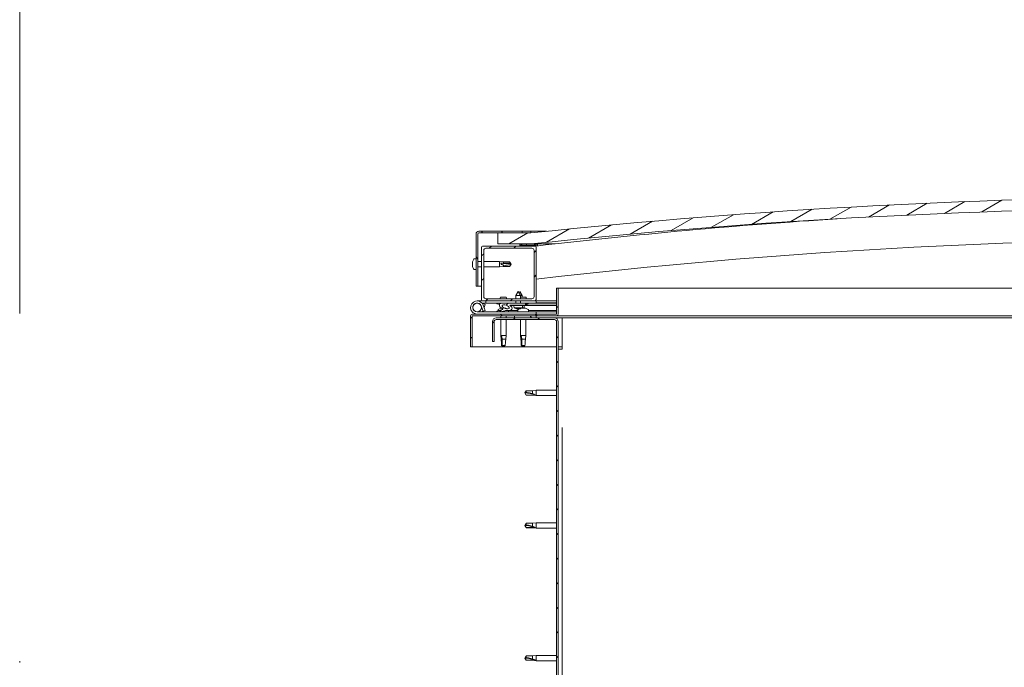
# Model space of a CAD drawing. Header units: millimetres. Extents: x 23192 to 177760, y -399809 to -79279.
# Tile 45 of 256: x 61663 to 61752, y -207931 to -207872. Entities that reach past the tile are written whole.
import ezdxf

# ---------------------------------------------------------------- set-up
doc = ezdxf.new("R2010")
doc.units = ezdxf.units.MM
doc.linetypes.add('DASHDOT', pattern=[25.4, 12.7, -6.35, 0, -6.35])
doc.layers.get('0').update_dxf_attribs({"lineweight": 0})
for name, color, linetype, lineweight in [('0-osie-liniA', 14, 'DASHDOT', 5), ('Hatch (ISO)', 7, 'Continuous', 18), ('Visible (ISO)', 7, 'Continuous', 50)]:
    doc.layers.add(name, color=color, linetype=linetype, lineweight=lineweight)
pattern_1 = [(120, (-10843.571, -2108.028), (-13.748153, -7.9375), [])]
pattern_2 = [(45, (-10843.571, -2108.028), (-11.22532, 11.22532), [])]

# ---------------------------------------------------------------- blocks, each defined once
blk = doc.blocks.new('BLOK OSIE D-E PD')
at = {"layer": '0-osie-liniA', "ltscale": 5}
blk.add_lwpolyline([(61662.56735, -214526.31528), (61662.56735, -216318.84626)], dxfattribs=at)
blk = doc.blocks.new('A$C3bf03bbc')
at = {"layer": 'Hatch (ISO)', "lineweight": 9}
h = blk.add_hatch(dxfattribs=at)
h.set_pattern_fill('ANSI31', color=256, scale=127, angle=-15, style=0)
h.set_pattern_definition([(30, (-10843.571, -2108.028), (-7.9375, 13.748153), [])])
edge = h.paths.add_edge_path()
edge.add_line((21.5, 567.5), (51.5, 567.5))
edge.add_line((51.5, 567.5), (51.5, 577.5))
edge.add_line((51.5, 577.5), (21.5, 577.5))
edge.add_ellipse((-603.5, -5324.56), major_axis=(625, 5902.06), ratio=1, start_angle=0, end_angle=12.089642)
edge.add_line((-1228.5, 577.5), (-1258.5, 577.5))
edge.add_line((-1258.5, 577.5), (-1258.5, 567.5))
edge.add_line((-1258.5, 567.5), (-1228.5, 567.5))
edge.add_ellipse((-603.5, -5334.56), major_axis=(-625, 5902.06), ratio=1, start_angle=347.910358, end_angle=360, ccw=False)
h = blk.add_hatch(dxfattribs=at)
h.set_pattern_fill('ANSI31', color=256, scale=127, angle=75, style=0)
h.set_pattern_definition(pattern_1)
edge = h.paths.add_edge_path()
edge.add_line((-1228.5, 579), (-1276, 579))
edge.add_ellipse((-1276, 576.5), major_axis=(0, 2.5), ratio=1, start_angle=0, end_angle=90)
edge.add_line((-1278.5, 576.5), (-1278.5, 529))
edge.add_line((-1278.5, 529), (-1277, 529))
edge.add_line((-1277, 529), (-1277, 576.5))
edge.add_ellipse((-1276, 576.5), major_axis=(-1, 0), ratio=1, start_angle=270, end_angle=360, ccw=False)
edge.add_line((-1276, 577.5), (-1258.5, 577.5))
edge.add_line((-1258.5, 577.5), (-1228.5, 577.5))
edge.add_line((-1228.5, 577.5), (-1228.5, 579))
h = blk.add_hatch(dxfattribs=at)
h.set_pattern_fill('ANSI31', color=256, scale=127, angle=15, style=0)
h.set_pattern_definition([(60, (-10843.571, -2108.028), (-13.748153, 7.9375), [])])
edge = h.paths.add_edge_path()
edge.add_line((16.6, 565.5), (17.5, 565.5))
edge.add_line((17.5, 565.5), (31.4, 565.5))
edge.add_ellipse((31.4, 565.6), major_axis=(0, -0.1), ratio=1, start_angle=0, end_angle=90)
edge.add_line((31.5, 565.6), (31.5, 567.21))
edge.add_ellipse((31.4, 567.21), major_axis=(0.1, 0), ratio=1, start_angle=0, end_angle=86.98358)
edge.add_ellipse((24, 426.78), major_axis=(7.41, 140.53), ratio=1, start_angle=0, end_angle=6.03285)
edge.add_ellipse((16.6, 567.21), major_axis=(-0.0053, 0.0999), ratio=1, start_angle=0, end_angle=86.98358)
edge.add_line((16.5, 567.21), (16.5, 565.6))
edge.add_ellipse((16.6, 565.6), major_axis=(-0.1, 0), ratio=1, start_angle=0, end_angle=90)
edge = h.paths.add_edge_path(flags=0)
edge.add_line((17.5, 566.19), (17.5, 566.29))
edge.add_ellipse((24, 355.09), major_axis=(-6.5, 211.2), ratio=1, start_angle=356.47438, end_angle=360, ccw=False)
edge.add_line((30.5, 566.29), (30.5, 566.19))
edge.add_line((30.5, 566.19), (17.5, 566.19))
edge = h.paths.add_edge_path()
edge.add_ellipse((-1231, 426.77), major_axis=(7.41, 140.53), ratio=1, start_angle=0, end_angle=6.03285)
edge.add_ellipse((-1238.4, 567.21), major_axis=(-0.0053, 0.0999), ratio=1, start_angle=0, end_angle=86.98358)
edge.add_line((-1238.5, 567.21), (-1238.5, 565.6))
edge.add_ellipse((-1238.4, 565.6), major_axis=(-0.1, 0), ratio=1, start_angle=0, end_angle=90)
edge.add_line((-1238.4, 565.5), (-1224.5, 565.5))
edge.add_line((-1224.5, 565.5), (-1223.6, 565.5))
edge.add_ellipse((-1223.6, 565.6), major_axis=(0, -0.1), ratio=1, start_angle=0, end_angle=90)
edge.add_line((-1223.5, 565.6), (-1223.5, 567.21))
edge.add_ellipse((-1223.6, 567.21), major_axis=(0.1, 0), ratio=1, start_angle=0, end_angle=86.98358)
edge = h.paths.add_edge_path(flags=0)
edge.add_ellipse((-1231, 355.09), major_axis=(-6.5, 211.2), ratio=1, start_angle=356.47438, end_angle=360)
edge.add_line((-1237.5, 566.29), (-1237.5, 566.19))
edge.add_line((-1237.5, 566.19), (-1224.5, 566.19))
edge.add_line((-1224.5, 566.19), (-1224.5, 566.29))
h = blk.add_hatch(dxfattribs=at)
h.set_pattern_fill('ANSI31', color=256, scale=127, style=0)
h.set_pattern_definition(pattern_2)
edge = h.paths.add_edge_path()
edge.add_line((-1224.5, 565.5), (-1238.4, 565.5))
edge.add_line((-1238.4, 565.5), (-1272.5, 565.5))
edge.add_ellipse((-1272.5, 564.5), major_axis=(0, 1), ratio=1, start_angle=0, end_angle=90)
edge.add_line((-1273.5, 564.5), (-1273.5, 516.5))
edge.add_ellipse((-1272.5, 516.5), major_axis=(-1, 0), ratio=1, start_angle=0, end_angle=90)
edge.add_line((-1272.5, 515.5), (-1224.5, 515.5))
edge.add_ellipse((-1224.5, 516.5), major_axis=(0, -1), ratio=1, start_angle=0, end_angle=90)
edge.add_line((-1223.5, 516.5), (-1223.5, 564.5))
edge.add_ellipse((-1224.5, 564.5), major_axis=(1, 0), ratio=1, start_angle=0, end_angle=90)
edge = h.paths.add_edge_path(flags=0)
edge.add_line((-1227.5, 517.5), (-1269.5, 517.5))
edge.add_ellipse((-1269.5, 519.5), major_axis=(0, -2), ratio=1, start_angle=270, end_angle=360, ccw=False)
edge.add_line((-1271.5, 519.5), (-1271.5, 561.5))
edge.add_ellipse((-1269.5, 561.5), major_axis=(-2, 0), ratio=1, start_angle=270, end_angle=360, ccw=False)
edge.add_line((-1269.5, 563.5), (-1227.5, 563.5))
edge.add_ellipse((-1227.5, 561.5), major_axis=(0, 2), ratio=1, start_angle=270, end_angle=360, ccw=False)
edge.add_line((-1225.5, 561.5), (-1225.5, 519.5))
edge.add_ellipse((-1227.5, 519.5), major_axis=(2, 0), ratio=1, start_angle=270, end_angle=360, ccw=False)
h = blk.add_hatch(dxfattribs=at)
h.set_pattern_fill('ANSI31', color=256, scale=127, angle=105, style=0)
h.set_pattern_definition([(150, (-10843.571, -2108.028), (-7.9375, -13.748153), [])])
edge = h.paths.add_edge_path()
edge.add_line((-1205, 527), (-1205, 503.6))
edge.add_ellipse((-1205.1, 503.6), major_axis=(0.1, 0), ratio=1, start_angle=270, end_angle=360, ccw=False)
edge.add_line((-1205.1, 503.5), (-1281.9, 503.5))
edge.add_ellipse((-1281.9, 501.9), major_axis=(0, 1.6), ratio=1, start_angle=0, end_angle=90)
edge.add_line((-1283.5, 501.9), (-1283.5, 473.5))
edge.add_line((-1283.5, 473.5), (-1282, 473.5))
edge.add_line((-1282, 473.5), (-1282, 501.9))
edge.add_ellipse((-1281.9, 501.9), major_axis=(-0.1, 0), ratio=1, start_angle=270, end_angle=360, ccw=False)
edge.add_line((-1281.9, 502), (-1243.5, 502))
edge.add_line((-1243.5, 502), (-1223.5, 502))
edge.add_line((-1223.5, 502), (-1205.1, 502))
edge.add_ellipse((-1205.1, 503.6), major_axis=(0, -1.6), ratio=1, start_angle=0, end_angle=90)
edge.add_line((-1203.5, 503.6), (-1203.5, 527))
edge.add_line((-1203.5, 527), (-1205, 527))
h = blk.add_hatch(dxfattribs=at)
h.set_pattern_fill('ANSI31', color=256, scale=127, style=0)
h.set_pattern_definition(pattern_2)
edge = h.paths.add_edge_path()
edge.add_ellipse((-1251.43, 510.1), major_axis=(5.68, -1.95), ratio=0.5, start_angle=112.67817, end_angle=166.16787)
edge.add_line((-1256.71, 512.67), (-1258.76, 513.46))
edge.add_spline(control_points=[(-1258.76, 513.46), (-1259.01, 513.44), (-1259.21, 513.41), (-1259.37, 513.34), (-1259.41, 513.32), (-1259.45, 513.28), (-1259.47, 513.27), (-1259.49, 513.23), (-1259.5, 513.22), (-1259.5, 513.18), (-1259.5, 513.16), (-1259.49, 513.1), (-1259.47, 513.07), (-1259.4, 512.96), (-1259.3, 512.88), (-1259.18, 512.79)], knot_values=[-0.16945, -0.16945, -0.16945, -0.16945, -0.104739, -0.104739, -0.087274, -0.087274, -0.077296, -0.077296, -0.068966, -0.068966, -0.059481, -0.059481, -0.044542, -0.044542, 0, 0, 0, 0], degree=3, periodic=0)
edge.add_line((-1259.18, 512.79), (-1257.09, 512.07))
edge.add_ellipse((-1251.43, 510.1), major_axis=(5.68, -1.95), ratio=0.5, start_angle=179.52448, end_angle=249.2058)
edge.add_spline(control_points=[(-1254.35, 508.14), (-1254.3, 508.12), (-1254.24, 508.1), (-1254.16, 508.06), (-1254.13, 508.04), (-1254.09, 508.01), (-1254.08, 508), (-1254.07, 507.98), (-1254.06, 507.97), (-1254.06, 507.94), (-1254.06, 507.93), (-1254.07, 507.91), (-1254.08, 507.89), (-1254.1, 507.86), (-1254.13, 507.83), (-1254.3, 507.7), (-1254.62, 507.58), (-1255.81, 507.2), (-1256.88, 506.93), (-1258.3, 506.5), (-1258.77, 506.35), (-1259.16, 506.15), (-1259.25, 506.1), (-1259.33, 506.02), (-1259.36, 506), (-1259.39, 505.96), (-1259.4, 505.94), (-1259.4, 505.91), (-1259.4, 505.9), (-1259.4, 505.87), (-1259.4, 505.86), (-1259.38, 505.82), (-1259.36, 505.81), (-1259.31, 505.77), (-1259.27, 505.75), (-1259.07, 505.66), (-1258.84, 505.62), (-1257.62, 505.46), (-1255.53, 505.5), (-1252.58, 506.28), (-1252, 506.58), (-1251.37, 506.81), (-1251.21, 506.85), (-1250.84, 506.88), (-1250.64, 506.85), (-1250.4, 506.77)], knot_values=[-1.19641, -1.19641, -1.19641, -1.19641, -1.168436, -1.168436, -1.153501, -1.153501, -1.146106, -1.146106, -1.140741, -1.140741, -1.135227, -1.135227, -1.127464, -1.127464, -1.113688, -1.113688, -1.024153, -1.024153, -0.857929, -0.857929, -0.763889, -0.763889, -0.736092, -0.736092, -0.725393, -0.725393, -0.719662, -0.719662, -0.715221, -0.715221, -0.710426, -0.710426, -0.70331, -0.70331, -0.689557, -0.689557, -0.632773, -0.632773, -0.315912, -0.315912, -0.146512, -0.146512, -0.07812, -0.07812, 0, 0, 0, 0], degree=3, periodic=0)
edge.add_ellipse((-1251.43, 510.1), major_axis=(5.68, -1.95), ratio=0.5, start_angle=290.04812, end_angle=420.82422)
edge.add_line((-1247.81, 511.63), (-1246.5, 511.63))
edge.add_line((-1246.5, 511.63), (-1233.5, 511.65))
edge.add_line((-1233.5, 511.65), (-1233.5, 513.5))
edge.add_line((-1233.5, 513.5), (-1252.72, 513.47))
edge = h.paths.add_edge_path(flags=0)
edge.add_ellipse((-1251.43, 510.1), major_axis=(-3.31, 1.14), ratio=0.428571, start_angle=0, end_angle=360)
h = blk.add_hatch(dxfattribs=at)
h.set_pattern_fill('ANSI31', color=256, scale=127, angle=90, style=0)
h.set_pattern_definition([(135, (-10843.571, -2108.028), (-11.22532, -11.22532), [])])
edge = h.paths.add_edge_path()
edge.add_line((-1263.5, 496.5), (-1263.5, 478.5))
edge.add_line((-1263.5, 478.5), (-1262, 478.5))
edge.add_line((-1262, 478.5), (-1262, 496.5))
edge.add_ellipse((-1260, 496.5), major_axis=(-2, 0), ratio=1, start_angle=270, end_angle=360, ccw=False)
edge.add_line((-1260, 498.5), (-1207, 498.5))
edge.add_ellipse((-1207, 496.5), major_axis=(0, 2), ratio=1, start_angle=270, end_angle=360, ccw=False)
edge.add_line((-1205, 496.5), (-1205, 3.5))
edge.add_ellipse((-1207, 3.5), major_axis=(2, 0), ratio=1, start_angle=270, end_angle=360, ccw=False)
edge.add_line((-1207, 1.5), (-1263.5, 1.5))
edge.add_line((-1263.5, 1.5), (-1263.5, 0))
edge.add_line((-1263.5, 0), (-1207, 0))
edge.add_ellipse((-1207, 3.5), major_axis=(0, -3.5), ratio=1, start_angle=0, end_angle=90)
edge.add_line((-1203.5, 3.5), (-1203.5, 496.5))
edge.add_ellipse((-1207, 496.5), major_axis=(3.5, 0), ratio=1, start_angle=0, end_angle=90)
edge.add_line((-1207, 500), (-1223.5, 500))
edge.add_line((-1223.5, 500), (-1243.5, 500))
edge.add_line((-1243.5, 500), (-1260, 500))
edge.add_ellipse((-1260, 496.5), major_axis=(0, 3.5), ratio=1, start_angle=0, end_angle=90)
h = blk.add_hatch(dxfattribs=at)
h.set_pattern_fill('ANSI31', color=256, scale=127, angle=75, style=0)
h.set_pattern_definition(pattern_1)
h.paths.add_polyline_path([(-1223.5, 500), (-1223.5, 502), (-1243.5, 502), (-1243.5, 500)])
h.paths.add_polyline_path([(41.5, 500), (41.5, 502), (21.5, 502), (21.5, 500)])
at = {"layer": 'Visible (ISO)', "lineweight": 9}
for p, q in [((-1278.5, 576.5), (-1278.5, 529)), ((-1277, 529), (-1277, 576.5)), ((-1228.5, 579), (-1276, 579)), ((-1276, 577.5), (-1228.5, 577.5)), ((-1228.5, 577.5), (-1258.5, 577.5)), ((-1258.5, 577.5), (-1258.5, 567.5)), ((-1228.5, 579), (-1214.17, 579)), ((-1228.5, 577.5), (-1228.5, 579)), ((-1258.5, 567.5), (-1228.5, 567.5)), ((-1238.5, 567.21), (-1238.5, 565.6)), ((-1237.5, 566.19), (-1237.5, 566.29)), ((-1224.5, 566.19), (-1237.5, 566.19)), ((-1222.5, 567.5), (-1228.5, 567.5)), ((-1224.5, 566.29), (-1224.5, 566.19)), ((-1223.5, 565.6), (-1223.5, 567.21)), ((-1222.5, 567.31), (-1222.5, 567.5)), ((-1206.49, 567.5), (-1222.5, 567.5)), ((-1222.5, 567.21), (-1222.5, 567.31)), ((-1222.5, 567.21), (-1222.5, 565.66)), ((-1273.5, 564.5), (-1273.5, 516.5)), ((-1224.5, 565.5), (-1272.5, 565.5)), ((-1271.5, 519.5), (-1271.5, 561.5)), ((-1269.5, 563.5), (-1227.5, 563.5)), ((-1238.4, 565.5), (-1223.6, 565.5)), ((-1225.5, 561.5), (-1225.5, 519.5)), ((-1223.86, 565.5), (-1223.83, 565.24)), ((-1223.5, 516.5), (-1223.5, 564.5)), ((-1281.74, 551.2), (-1281.74, 551.21)), ((-1281.74, 551.2), (-1281.74, 551.18)), ((-1281.74, 550.2), (-1281.74, 551.18)), ((-1281.74, 550.15), (-1281.74, 550.2)), ((-1281.74, 550.01), (-1281.74, 550.15)), ((-1281.74, 550.01), (-1281.74, 549.82)), ((-1281.74, 547.99), (-1281.74, 549.82)), ((-1280.39, 553.75), (-1278.5, 553.75)), ((-1277, 551.4), (-1273.5, 551.4)), ((-1271.5, 551.4), (-1257, 551.4)), ((-1257, 546.6), (-1257, 551.4)), ((-1253.43, 551.05), (-1257, 551.4)), ((-1256.07, 550.06), (-1253.43, 549.94)), ((-1253.43, 549.94), (-1253.43, 551.05)), ((-1253.43, 551.05), (-1247.68, 551.05)), ((-1253.43, 549.94), (-1247.68, 549.94)), ((-1247.68, 549.94), (-1247.68, 551.05)), ((-1246.5, 549), (-1247.68, 551.05)), ((-1247.68, 549.94), (-1246.5, 549)), ((-1246.5, 549), (-1247.68, 546.95)), ((-1281.74, 547.99), (-1281.74, 547.94)), ((-1281.74, 547.8), (-1281.74, 547.94)), ((-1281.74, 547.8), (-1281.74, 547.76)), ((-1281.74, 547.65), (-1281.74, 547.76)), ((-1281.74, 547.76), (-1281.73, 547.76)), ((-1281.74, 547.63), (-1281.74, 547.65)), ((-1281.74, 547.65), (-1281.74, 547.65)), ((-1281.74, 546.8), (-1281.74, 547.63)), ((-1281.74, 546.8), (-1281.74, 546.79)), ((-1281.74, 546.79), (-1281.74, 546.79)), ((-1280.39, 544.25), (-1278.5, 544.25)), ((-1277, 546.6), (-1273.5, 546.6)), ((-1271.5, 546.6), (-1257, 546.6)), ((-1253.43, 546.95), (-1257, 546.6)), ((-1253.43, 546.95), (-1253.43, 548.12)), ((-1253.43, 546.95), (-1247.68, 546.95)), ((-1247.68, 546.95), (-1247.68, 547.24)), ((-1278.5, 529), (-1277, 529)), ((-1273.5, 529), (-1277, 529)), ((-1240.02, 524.14), (-1242.11, 520.44)), ((-1240.02, 524.14), (-1237.91, 520.44)), ((-1238.52, 524.14), (-1239.27, 522.82)), ((-1238.52, 524.14), (-1236.41, 520.45)), ((-1205, 527), (-1205, 503.6)), ((-1203.5, 527), (-1205, 527)), ((-1203.5, 527), (-573.43, 527)), ((-1203.5, 503.6), (-1203.5, 527)), ((-1277.5, 515.5), (-1272.5, 515.5)), ((-1269.5, 513.5), (-1273.03, 513.5)), ((-1272.5, 515.5), (-1224.5, 515.5)), ((-1272.21, 512.33), (-1271.97, 513)), ((-1271.97, 513), (-1270.09, 512.32)), ((-1270.09, 512.32), (-1271.11, 509.5)), ((-1227.5, 517.5), (-1269.5, 517.5)), ((-1269.5, 515.5), (-1269.5, 513.5)), ((-1269.5, 513.5), (-1254.63, 513.5)), ((-1259.18, 512.79), (-1257.09, 512.07)), ((-1256.71, 512.67), (-1258.76, 513.46)), ((-1258.25, 513.46), (-1258.76, 513.46)), ((-1258.25, 513.39), (-1258.25, 513.5)), ((-1250.89, 518.8), (-1256.11, 518.8)), ((-1252.99, 513.5), (-1242.1, 513.5)), ((-1233.5, 513.5), (-1252.72, 513.47)), ((-1248.75, 513.48), (-1248.75, 513.5)), ((-1237.91, 520.44), (-1242.11, 520.44)), ((-1242.11, 517.5), (-1242.11, 520.44)), ((-1242.1, 513.49), (-1242.1, 515.5)), ((-1236.41, 520.45), (-1237.91, 520.44)), ((-1237.91, 517.5), (-1237.91, 520.44)), ((-1232.89, 518.8), (-1237.91, 518.8)), ((-1237.9, 513.49), (-1237.9, 515.5)), ((-1237.9, 513.5), (-1223.5, 513.5)), ((-1236.41, 518.8), (-1236.41, 520.45)), ((-1233.5, 511.65), (-1233.5, 513.5)), ((-1231.74, 512.4), (-1233.5, 512.4)), ((-1230.75, 513.39), (-1230.75, 513.5)), ((-1224.5, 515.5), (-1223.5, 515.5)), ((-1223.5, 515.5), (-1223.5, 513.5)), ((-1205, 515.5), (-1223.5, 515.5)), ((-1223.5, 513.59), (-1205, 513.62)), ((-1223.5, 513.52), (-1205, 513.54)), ((-1205.1, 503.5), (-1281.9, 503.5)), ((-1223.5, 505.5), (-1277.5, 505.5)), ((-1273.74, 510.87), (-1271.97, 506)), ((-1273.74, 508.13), (-1273.24, 509.5)), ((-1271.97, 506), (-1270.09, 506.68)), ((-1270.09, 506.68), (-1271.86, 511.55)), ((-1258.25, 507.39), (-1258.25, 506.51)), ((-1258.25, 505.56), (-1258.25, 505.5)), ((-1255.71, 508.74), (-1255.28, 508.74)), ((-1252.08, 508.74), (-1251.37, 508.74)), ((-1251.3, 508.74), (-1251.37, 508.74)), ((-1251.3, 508.74), (-1251.29, 508.74)), ((-1248.75, 506.66), (-1240.25, 506.67)), ((-1248.75, 506.66), (-1248.75, 505.5)), ((-1248.75, 505.54), (-1240.25, 505.56)), ((-1247.81, 511.63), (-1233.5, 511.65)), ((-1233.5, 511.65), (-1246.5, 511.63)), ((-1246.5, 511.63), (-1246.5, 511.13)), ((-1246.5, 511.13), (-1233.5, 511.15)), ((-1243.83, 509.29), (-1244, 511.13)), ((-1236.15, 509.3), (-1243.83, 509.29)), ((-1242.13, 508.41), (-1242.12, 508.41)), ((-1240.7, 508.11), (-1240.7, 508.13)), ((-1240.46, 508.42), (-1239.52, 508.42)), ((-1240.29, 508.13), (-1240.27, 508.42)), ((-1240.25, 507.39), (-1240.25, 505.5)), ((-1239.69, 508.13), (-1239.71, 508.42)), ((-1239.28, 508.11), (-1239.28, 508.13)), ((-1237.87, 508.42), (-1237.85, 508.42)), ((-1237.05, 508.74), (-1237.07, 508.74)), ((-1237.07, 508.74), (-1237.07, 508.74)), ((-1237.05, 508.74), (-1236.97, 508.74)), ((-1236.97, 508.74), (-1236.74, 508.74)), ((-1236.97, 508.74), (-1236.97, 508.73)), ((-1236.74, 508.74), (-1234.94, 508.74)), ((-1236.15, 509.3), (-1236, 511.15)), ((-1234.66, 509.3), (-1236.15, 509.3)), ((-1234.94, 508.74), (-1234.62, 508.74)), ((-1234.66, 509.3), (-1234.5, 511.15)), ((-1234.54, 508.74), (-1234.62, 508.74)), ((-1234.54, 508.74), (-1233.37, 508.74)), ((-1233.5, 511.65), (-1205, 511.7)), ((-1233.5, 511.65), (-1205, 511.7)), ((-1233.5, 511.15), (-1233.5, 511.65)), ((-1233.5, 511.15), (-1205, 511.2)), ((-1233.3, 508.74), (-1233.37, 508.74)), ((-1233.3, 508.74), (-1233.29, 508.74)), ((-1230.75, 507.39), (-1230.75, 505.5)), ((-1230.75, 506.69), (-1205, 506.73)), ((-1230.75, 505.57), (-1205, 505.61)), ((-1223.5, 503.5), (-1223.5, 505.5)), ((-1283.5, 502), (-1283.5, 502)), ((-1283.5, 501.9), (-1283.5, 502)), ((-1283.5, 501.9), (-1283.5, 473.5)), ((-1282, 473.5), (-1282, 501.9)), ((-1281.9, 502), (-1205.1, 502)), ((-1263.5, 496.5), (-1263.5, 478.5)), ((-1262, 478.5), (-1262, 496.5)), ((-1207, 500), (-1260, 500)), ((-1260, 498.5), (-1207, 498.5)), ((-1255.9, 502), (-1255.9, 500)), ((-1255.9, 498.5), (-1255.9, 484)), ((-1251.1, 502), (-1251.1, 500)), ((-1251.1, 498.5), (-1251.1, 484)), ((-1223.5, 502), (-1243.5, 502)), ((-1243.5, 502), (-1243.5, 500)), ((-1243.5, 500), (-1223.5, 500)), ((-1237.9, 498.5), (-1237.9, 484)), ((-1233.1, 498.5), (-1233.1, 484)), ((-1223.5, 500), (-1223.5, 502)), ((-1200, 500), (-1207, 500)), ((-584.79, 502), (-1205.1, 502)), ((-1205, 496.5), (-1205, 3.5)), ((-1203.5, 3.5), (-1203.5, 496.5)), ((-1200, 500), (-1200, 496.5)), ((-585.7, 500), (-1200, 500)), ((-1200, 496.5), (-1200, 471.5)), ((-1263.5, 478.5), (-1262, 478.5)), ((-1255.9, 484), (-1251.1, 484)), ((-1255.57, 480.67), (-1255.9, 484)), ((-1254.98, 483.07), (-1254.81, 480.43)), ((-1254.81, 480.43), (-1254.81, 474.68)), ((-1254.81, 480.43), (-1251.45, 480.43)), ((-1251.43, 480.67), (-1251.1, 484)), ((-1237.9, 484), (-1233.1, 484)), ((-1237.57, 480.67), (-1237.9, 484)), ((-1236.98, 483.07), (-1236.81, 480.43)), ((-1236.81, 480.43), (-1236.81, 474.68)), ((-1236.81, 480.43), (-1233.45, 480.43)), ((-1233.43, 480.67), (-1233.1, 484)), ((-1283.5, 473.5), (-1282, 473.5)), ((-1205, 473.5), (-1282, 473.5)), ((-1254.81, 474.68), (-1253.5, 473.5)), ((-1254.81, 474.68), (-1251.84, 474.68)), ((-1236.81, 474.68), (-1235.5, 473.5)), ((-1236.81, 474.68), (-1233.84, 474.68)), ((-1200, 473.5), (-1203.5, 473.5)), ((-1203.5, 471.5), (-1200, 471.5)), ((-1234, 431.5), (-1232.82, 433.55)), ((-1234, 431.5), (-1232.82, 429.45)), ((-1232.82, 429.53), (-1234, 431.5)), ((-1232.82, 433.55), (-1232.82, 431.94)), ((-1227.07, 433.55), (-1232.82, 433.55)), ((-1227.07, 433.55), (-1223.5, 433.9)), ((-1227.07, 433.55), (-1227.07, 430.76)), ((-1223.5, 433.9), (-1223.5, 429.1)), ((-1205, 433.9), (-1223.5, 433.9)), ((-1232.82, 429.53), (-1232.82, 429.45)), ((-1227.07, 429.53), (-1232.82, 429.53)), ((-1227.07, 429.45), (-1232.82, 429.45)), ((-1227.07, 429.53), (-1227.07, 429.45)), ((-1224.43, 429.28), (-1227.07, 429.53)), ((-1227.07, 429.45), (-1223.5, 429.1)), ((-1205, 429.1), (-1223.5, 429.1)), ((-1234, 310.5), (-1232.82, 312.55)), ((-1234, 310.5), (-1232.82, 308.45)), ((-1232.82, 308.53), (-1234, 310.5)), ((-1232.82, 312.55), (-1232.82, 310.94)), ((-1227.07, 312.55), (-1232.82, 312.55)), ((-1232.82, 308.53), (-1232.82, 308.45)), ((-1227.07, 308.53), (-1232.82, 308.53)), ((-1227.07, 308.45), (-1232.82, 308.45)), ((-1227.07, 312.55), (-1223.5, 312.9)), ((-1227.07, 312.55), (-1227.07, 309.76)), ((-1227.07, 308.53), (-1227.07, 308.45)), ((-1224.43, 308.28), (-1227.07, 308.53)), ((-1227.07, 308.45), (-1223.5, 308.1)), ((-1223.5, 312.9), (-1223.5, 308.1)), ((-1205, 312.9), (-1223.5, 312.9)), ((-1205, 308.1), (-1223.5, 308.1)), ((-1234, 189.5), (-1232.82, 191.55)), ((-1234, 189.5), (-1232.82, 187.45)), ((-1232.82, 187.53), (-1234, 189.5)), ((-1232.82, 191.55), (-1232.82, 189.94)), ((-1227.07, 191.55), (-1232.82, 191.55)), ((-1227.07, 191.55), (-1223.5, 191.9)), ((-1227.07, 191.55), (-1227.07, 188.76)), ((-1223.5, 191.9), (-1223.5, 187.1)), ((-1205, 191.9), (-1223.5, 191.9)), ((-1232.82, 187.53), (-1232.82, 187.45)), ((-1227.07, 187.53), (-1232.82, 187.53)), ((-1227.07, 187.45), (-1232.82, 187.45)), ((-1227.07, 187.53), (-1227.07, 187.45)), ((-1224.43, 187.28), (-1227.07, 187.53)), ((-1227.07, 187.45), (-1223.5, 187.1)), ((-1205, 187.1), (-1223.5, 187.1))]:
    blk.add_line(p, q, dxfattribs=at)
blk.add_circle((-1277.5, 509.5), 3.9, dxfattribs=at)
for centre, radius, start, end in [((-603.5, -5324.56), 5935.06, 83.955179, 96.044821), ((-603.5, -5334.56), 5935.06, 83.955179, 96.044821), ((-603.68, -4743.45), 5345.06, 93.70384, 96.65929), ((-1276, 576.5), 2.5, 90, 180), ((-1276, 576.5), 1, 90, 180), ((-1238.4, 567.21), 0.1, 93.01642, 180), ((-1231, 426.78), 140.72, 86.98358, 93.01642), ((-1231, 355.09), 211.3, 88.23719, 91.76281), ((-1223.6, 567.21), 0.1, 0, 86.98358), ((-603.68, -4743.45), 5315.06, 89.67737, 96.69683), ((-1272.5, 564.5), 1, 90, 180), ((-1269.5, 561.5), 2, 90, 180), ((-1238.4, 565.6), 0.1, 180, 270), ((-1227.5, 561.5), 2, 0, 90), ((-1224.5, 564.5), 1, 0, 90), ((-1223.6, 565.6), 0.1, 270, 0), ((-1274.05, 549), 8, 163.74209, 163.99232), ((-1274.05, 549), 8, 144.31467, 163.74209), ((-1280.39, 553.55), 0.2, 90, 144.31467), ((-1274.05, 549), 8, 196.00768, 196.25791), ((-1274.05, 549), 8, 196.25791, 215.68533), ((-1280.39, 544.45), 0.2, 215.68533, 270), ((-1277.5, 509.5), 6, 20, 270), ((-1277.5, 509.5), 4, 20, 270), ((-1272.5, 516.5), 1, 180, 270), ((-1269.5, 519.5), 2, 180, 270), ((-1257.26, 513.39), 0.99, 180, 187.44075), ((-1247.44, 514.93), 9.5, 155.94972, 164.29493), ((-1259.56, 514.93), 9.5, 15.70507, 24.05028), ((-1241.56, 514.93), 9.5, 15.70507, 24.05028), ((-1231.74, 513.39), 0.99, 270, 0), ((-1227.5, 519.5), 2, 270, 0), ((-1224.5, 516.5), 1, 270, 0), ((-1281.9, 501.9), 1.6, 90, 180), ((-1277.5, 509.5), 4, 270, 340), ((-1277.5, 509.5), 6, 318.18969, 331.81031), ((-1258.05, 507.39), 0.2, 125.68533, 180), ((-1253.5, 501.05), 8, 106.00768, 125.68533), ((-1253.5, 501.05), 8, 64.94956, 73.99232), ((-1240, 514.54), 6.5, 233.89382, 250.20792), ((-1242.13, 508.62), 0.206, 250.20792, 270.08945), ((-1240.05, 507.39), 0.2, 125.68533, 180), ((-1235.5, 501.05), 8, 118.14782, 125.68533), ((-1237.85, 508.63), 0.206, 270.08945, 289.97098), ((-1240, 514.54), 6.5, 289.97098, 306.28508), ((-1238.5, 514.54), 6.5, 296.76463, 306.28508), ((-1235.5, 501.05), 8, 54.31467, 73.99232), ((-1230.95, 507.39), 0.2, 0, 54.31467), ((-1205.1, 503.6), 0.1, 270, 0), ((-1205.1, 503.6), 1.6, 270, 0), ((-1281.9, 501.9), 0.1, 90, 180), ((-1260, 496.5), 3.5, 90, 180), ((-1260, 496.5), 2, 90, 180), ((-1207, 496.5), 3.5, 0, 90), ((-1207, 496.5), 2, 0, 90)]:
    blk.add_arc(centre, radius, start, end, dxfattribs=at)
for centre, major_axis, ratio, start_param, end_param in [((-1246.5, 558.62), (21, 0), 0.458139, 4.239024, 4.712389), ((-1251.43, 510.1), (5.68, -1.95), 0.5, 1.966605, 2.900176), ((-1251.43, 510.1), (5.68, -1.95), 0.5, 3.133293, 4.349462), ((-1251.43, 510.1), (5.68, -1.95), 0.5, 5.062295, 7.344768), ((-1240.08, 514.5), (-2.83, 5.83), 0.979749, 2.351624, 2.529771), ((-1241.71, 513), (3.84, -4.25), 0.664926, 5.510896, 5.582433), ((-1237.95, 513), (-3.43, -4.58), 0.554863, 0.162804, 0.234341), ((-1240.96, 507.78), (-0.224, -0.452), 0.299538, 2.511352, 2.574157), ((-1239.56, 514.5), (-0.56, -6.46), 0.180266, 5.951633, 6.12978), ((-1238.58, 514.5), (-2.83, 5.83), 0.979749, 2.412626, 2.507136), ((-1240.44, 514.5), (0.58, -6.46), 0.180266, 0.153405, 0.331552), ((-1238.29, 513), (3.83, 4.26), 0.664926, 3.842345, 3.913882), ((-1242.05, 513), (3.45, -4.57), 0.554863, 6.048844, 6.120382), ((-1239.02, 507.78), (-0.226, 0.452), 0.299538, 0.567435, 0.630241), ((-1239.92, 514.5), (-2.81, -5.84), 0.979749, 0.611822, 0.789969), ((-1234, 411.32), (-21, 0), 0.960856, 4.239024, 4.712389), ((-1234, 290.32), (-21, 0), 0.960856, 4.239024, 4.712389), ((-1234, 169.32), (-21, 0), 0.960856, 4.239024, 4.712389)]:
    blk.add_ellipse(centre, major_axis=major_axis, ratio=ratio, start_param=start_param, end_param=end_param, dxfattribs=at)
blk.add_ellipse((-1251.43, 510.1), major_axis=(-3.31, 1.14), ratio=0.428571, dxfattribs=at)
for points, knots in [([(-1281.74, 551.2), (-1281.73, 551.22), (-1281.73, 551.24), (-1281.73, 551.25), (-1281.73, 551.25), (-1281.73, 551.22), (-1281.74, 551.2), (-1281.74, 551.18)], [0.17438702, 0.17438702, 0.17438702, 0.17438702, 0.18896797, 0.18896797, 0.20586323, 0.20586323, 0.21737851, 0.21737851, 0.21737851, 0.21737851]), ([(-1281.74, 550.2), (-1281.73, 550.17), (-1281.73, 550.13), (-1281.73, 550.04), (-1281.73, 549.99), (-1281.73, 549.9), (-1281.74, 549.86), (-1281.74, 549.82)], [0.17438702, 0.17438702, 0.17438702, 0.17438702, 0.18896797, 0.18896797, 0.20586323, 0.20586323, 0.21737852, 0.21737852, 0.21737852, 0.21737852]), ([(-1253.43, 548.12), (-1253.69, 548.19), (-1253.94, 548.27), (-1254.52, 548.5), (-1254.84, 548.65), (-1255.42, 549.02), (-1255.72, 549.27), (-1255.95, 549.62), (-1255.99, 549.7), (-1256.06, 549.88), (-1256.07, 549.98), (-1256.07, 550.06)], [0.9722954, 0.9722954, 0.9722954, 0.9722954, 1.054543, 1.054543, 1.1645704, 1.1645704, 1.2620554, 1.2620554, 1.289972, 1.289972, 1.3178886, 1.3178886, 1.3178886, 1.3178886]), ([(-1281.74, 547.99), (-1281.73, 547.94), (-1281.73, 547.89), (-1281.73, 547.79), (-1281.73, 547.74), (-1281.73, 547.68), (-1281.74, 547.65), (-1281.74, 547.63)], [0.17438702, 0.17438702, 0.17438702, 0.17438702, 0.18896797, 0.18896797, 0.20586323, 0.20586323, 0.21737852, 0.21737852, 0.21737852, 0.21737852]), ([(-1247.68, 547.24), (-1248.02, 547.25), (-1248.35, 547.27), (-1249.44, 547.33), (-1250.18, 547.4), (-1251.64, 547.61), (-1252.34, 547.76), (-1253.15, 548.02), (-1253.29, 548.07), (-1253.43, 548.12)], [1.0296095, 1.0296095, 1.0296095, 1.0296095, 1.1266468, 1.1266468, 1.3399415, 1.3399415, 1.5532361, 1.5532361, 1.5988171, 1.5988171, 1.5988171, 1.5988171]), ([(-1258.76, 513.46), (-1259.01, 513.44), (-1259.21, 513.41), (-1259.37, 513.34), (-1259.41, 513.32), (-1259.45, 513.28), (-1259.47, 513.27), (-1259.49, 513.23), (-1259.5, 513.22), (-1259.5, 513.18), (-1259.5, 513.16), (-1259.49, 513.1), (-1259.47, 513.07), (-1259.4, 512.96), (-1259.3, 512.88), (-1259.18, 512.79)], [-0.1694504, -0.1694504, -0.1694504, -0.1694504, -0.1047388, -0.1047388, -0.087274, -0.087274, -0.0772965, -0.0772965, -0.0689658, -0.0689658, -0.0594813, -0.0594813, -0.044542, -0.044542, 0, 0, 0, 0]), ([(-1254.35, 508.14), (-1254.3, 508.12), (-1254.24, 508.1), (-1254.16, 508.06), (-1254.13, 508.04), (-1254.09, 508.01), (-1254.08, 508), (-1254.07, 507.98), (-1254.06, 507.97), (-1254.06, 507.94), (-1254.06, 507.93), (-1254.07, 507.91), (-1254.08, 507.89), (-1254.1, 507.86), (-1254.13, 507.83), (-1254.3, 507.7), (-1254.62, 507.58), (-1255.81, 507.2), (-1256.88, 506.93), (-1258.3, 506.5), (-1258.77, 506.35), (-1259.16, 506.15), (-1259.25, 506.1), (-1259.33, 506.02), (-1259.36, 506), (-1259.39, 505.96), (-1259.4, 505.94), (-1259.4, 505.91), (-1259.4, 505.9), (-1259.4, 505.87), (-1259.4, 505.86), (-1259.38, 505.82), (-1259.36, 505.81), (-1259.31, 505.77), (-1259.27, 505.75), (-1259.07, 505.66), (-1258.84, 505.62), (-1257.62, 505.46), (-1255.53, 505.5), (-1252.58, 506.28), (-1252, 506.58), (-1251.37, 506.81), (-1251.21, 506.85), (-1250.84, 506.88), (-1250.64, 506.85), (-1250.4, 506.77)], [-1.19641, -1.19641, -1.19641, -1.19641, -1.168436, -1.168436, -1.153501, -1.153501, -1.146106, -1.146106, -1.140741, -1.140741, -1.135227, -1.135227, -1.127464, -1.127464, -1.113688, -1.113688, -1.024153, -1.024153, -0.857929, -0.857929, -0.763889, -0.763889, -0.736092, -0.736092, -0.725393, -0.725393, -0.719662, -0.719662, -0.715221, -0.715221, -0.710426, -0.710426, -0.70331, -0.70331, -0.689557, -0.689557, -0.632773, -0.632773, -0.315912, -0.315912, -0.146512, -0.146512, -0.07812, -0.07812, 0, 0, 0, 0]), ([(-1251.3, 508.74), (-1251.28, 508.73), (-1251.28, 508.73), (-1251.28, 508.73), (-1251.29, 508.73), (-1251.33, 508.73), (-1251.35, 508.74), (-1251.37, 508.74)], [0.17438702, 0.17438702, 0.17438702, 0.17438702, 0.18896797, 0.18896797, 0.20586323, 0.20586323, 0.21737852, 0.21737852, 0.21737852, 0.21737852]), ([(-1240.7, 508.11), (-1240.7, 508.11), (-1240.7, 508.11), (-1240.7, 508.1), (-1240.71, 508.1), (-1240.74, 508.1), (-1240.76, 508.1), (-1240.81, 508.1), (-1240.85, 508.11), (-1240.92, 508.11), (-1240.96, 508.12), (-1241.01, 508.13), (-1241.03, 508.13), (-1241.05, 508.13)], [0.02178159, 0.02178159, 0.02178159, 0.02178159, 0.02232447, 0.02232447, 0.03332398, 0.03332398, 0.04432349, 0.04432349, 0.05536276, 0.05536276, 0.06640202, 0.06640202, 0.07177151, 0.07177151, 0.07177151, 0.07177151]), ([(-1240.3, 508.13), (-1240.29, 508.13), (-1240.29, 508.12), (-1240.31, 508.11), (-1240.33, 508.11), (-1240.37, 508.1), (-1240.4, 508.1), (-1240.46, 508.1), (-1240.5, 508.1), (-1240.55, 508.1), (-1240.57, 508.11), (-1240.59, 508.11)], [0, 0, 0, 0, 0.01116716, 0.01116716, 0.02233431, 0.02233431, 0.03329353, 0.03329353, 0.04425275, 0.04425275, 0.04996652, 0.04996652, 0.04996652, 0.04996652]), ([(-1239.39, 508.11), (-1239.39, 508.11), (-1239.39, 508.11), (-1239.43, 508.11), (-1239.47, 508.1), (-1239.54, 508.1), (-1239.57, 508.1), (-1239.63, 508.1), (-1239.65, 508.11), (-1239.68, 508.12), (-1239.69, 508.12), (-1239.69, 508.13), (-1239.69, 508.13), (-1239.68, 508.14)], [0.0217824, 0.0217824, 0.0217824, 0.0217824, 0.02240783, 0.02240783, 0.03336567, 0.03336567, 0.04432351, 0.04432351, 0.05536278, 0.05536278, 0.06640205, 0.06640205, 0.07177154, 0.07177154, 0.07177154, 0.07177154]), ([(-1239.28, 508.1), (-1239.28, 508.1), (-1239.29, 508.1), (-1239.31, 508.1), (-1239.34, 508.11), (-1239.38, 508.11)], [0.04251907, 0.04251907, 0.04251907, 0.04251907, 0.04432351, 0.04432351, 0.05478696, 0.05478696, 0.05478696, 0.05478696]), ([(-1238.94, 508.14), (-1238.97, 508.13), (-1239.01, 508.12), (-1239.09, 508.11), (-1239.13, 508.11), (-1239.19, 508.1), (-1239.21, 508.1), (-1239.26, 508.1), (-1239.27, 508.1), (-1239.28, 508.11), (-1239.28, 508.11), (-1239.28, 508.11)], [0, 0, 0, 0, 0.01116716, 0.01116716, 0.02233431, 0.02233431, 0.03329353, 0.03329353, 0.04425275, 0.04425275, 0.04996746, 0.04996746, 0.04996746, 0.04996746]), ([(-1236.74, 508.74), (-1236.79, 508.73), (-1236.84, 508.73), (-1236.93, 508.73), (-1236.98, 508.73), (-1237.03, 508.73), (-1237.05, 508.74), (-1237.07, 508.74)], [0.17438702, 0.17438702, 0.17438702, 0.17438702, 0.18896797, 0.18896797, 0.20586323, 0.20586323, 0.21737852, 0.21737852, 0.21737852, 0.21737852]), ([(-1234.54, 508.74), (-1234.57, 508.73), (-1234.61, 508.73), (-1234.71, 508.73), (-1234.77, 508.73), (-1234.86, 508.73), (-1234.9, 508.74), (-1234.94, 508.74)], [0.17438702, 0.17438702, 0.17438702, 0.17438702, 0.18896797, 0.18896797, 0.20586323, 0.20586323, 0.21737852, 0.21737852, 0.21737852, 0.21737852]), ([(-1233.3, 508.74), (-1233.28, 508.73), (-1233.28, 508.73), (-1233.28, 508.73), (-1233.29, 508.73), (-1233.33, 508.73), (-1233.35, 508.74), (-1233.37, 508.74)], [0.17438702, 0.17438702, 0.17438702, 0.17438702, 0.18896797, 0.18896797, 0.20586323, 0.20586323, 0.21737852, 0.21737852, 0.21737852, 0.21737852]), ([(-1255.55, 480.43), (-1255.58, 480.69), (-1255.6, 480.94), (-1255.63, 481.52), (-1255.63, 481.84), (-1255.56, 482.42), (-1255.49, 482.72), (-1255.3, 482.95), (-1255.25, 482.99), (-1255.12, 483.06), (-1255.05, 483.07), (-1254.98, 483.07)], [0.9725494, 0.9725494, 0.9725494, 0.9725494, 1.0547969, 1.0547969, 1.1648244, 1.1648244, 1.2623094, 1.2623094, 1.290226, 1.290226, 1.3181426, 1.3181426, 1.3181426, 1.3181426]), ([(-1255.16, 474.68), (-1255.17, 475.02), (-1255.18, 475.35), (-1255.25, 476.44), (-1255.31, 477.18), (-1255.44, 478.64), (-1255.5, 479.34), (-1255.54, 480.15), (-1255.55, 480.29), (-1255.55, 480.43)], [1.0298299, 1.0298299, 1.0298299, 1.0298299, 1.1268672, 1.1268672, 1.3401618, 1.3401618, 1.5534565, 1.5534565, 1.5990374, 1.5990374, 1.5990374, 1.5990374]), ([(-1251.84, 474.68), (-1251.83, 475.02), (-1251.82, 475.35), (-1251.75, 476.44), (-1251.69, 477.18), (-1251.56, 478.64), (-1251.5, 479.34), (-1251.46, 480.15), (-1251.45, 480.29), (-1251.45, 480.43)], [1.0296095, 1.0296095, 1.0296095, 1.0296095, 1.1266468, 1.1266468, 1.3399415, 1.3399415, 1.5532361, 1.5532361, 1.5988171, 1.5988171, 1.5988171, 1.5988171]), ([(-1237.55, 480.43), (-1237.58, 480.69), (-1237.6, 480.94), (-1237.63, 481.52), (-1237.63, 481.84), (-1237.56, 482.42), (-1237.49, 482.72), (-1237.3, 482.95), (-1237.25, 482.99), (-1237.12, 483.06), (-1237.05, 483.07), (-1236.98, 483.07)], [0.9725494, 0.9725494, 0.9725494, 0.9725494, 1.0547969, 1.0547969, 1.1648244, 1.1648244, 1.2623094, 1.2623094, 1.290226, 1.290226, 1.3181426, 1.3181426, 1.3181426, 1.3181426]), ([(-1237.16, 474.68), (-1237.17, 475.02), (-1237.18, 475.35), (-1237.25, 476.44), (-1237.31, 477.18), (-1237.44, 478.64), (-1237.5, 479.34), (-1237.54, 480.15), (-1237.55, 480.29), (-1237.55, 480.43)], [1.0298299, 1.0298299, 1.0298299, 1.0298299, 1.1268672, 1.1268672, 1.3401618, 1.3401618, 1.5534565, 1.5534565, 1.5990374, 1.5990374, 1.5990374, 1.5990374]), ([(-1233.84, 474.68), (-1233.83, 475.02), (-1233.82, 475.35), (-1233.75, 476.44), (-1233.69, 477.18), (-1233.56, 478.64), (-1233.5, 479.34), (-1233.46, 480.15), (-1233.45, 480.29), (-1233.45, 480.43)], [1.0296095, 1.0296095, 1.0296095, 1.0296095, 1.1266468, 1.1266468, 1.3399415, 1.3399415, 1.5532361, 1.5532361, 1.5988171, 1.5988171, 1.5988171, 1.5988171]), ([(-1232.82, 431.94), (-1232.48, 431.92), (-1232.15, 431.89), (-1231.06, 431.78), (-1230.32, 431.66), (-1228.86, 431.35), (-1228.16, 431.15), (-1227.35, 430.86), (-1227.21, 430.81), (-1227.07, 430.76)], [1.0296095, 1.0296095, 1.0296095, 1.0296095, 1.1266468, 1.1266468, 1.3399415, 1.3399415, 1.5532361, 1.5532361, 1.5988171, 1.5988171, 1.5988171, 1.5988171]), ([(-1227.07, 430.76), (-1226.81, 430.66), (-1226.56, 430.56), (-1225.98, 430.32), (-1225.66, 430.16), (-1225.08, 429.85), (-1224.78, 429.66), (-1224.55, 429.47), (-1224.51, 429.42), (-1224.44, 429.34), (-1224.43, 429.31), (-1224.43, 429.28)], [0.9722954, 0.9722954, 0.9722954, 0.9722954, 1.054543, 1.054543, 1.1645704, 1.1645704, 1.2620554, 1.2620554, 1.289972, 1.289972, 1.3178886, 1.3178886, 1.3178886, 1.3178886]), ([(-1232.82, 310.94), (-1232.48, 310.92), (-1232.15, 310.89), (-1231.06, 310.78), (-1230.32, 310.66), (-1228.86, 310.35), (-1228.16, 310.15), (-1227.35, 309.86), (-1227.21, 309.81), (-1227.07, 309.76)], [1.0296095, 1.0296095, 1.0296095, 1.0296095, 1.1266468, 1.1266468, 1.3399415, 1.3399415, 1.5532361, 1.5532361, 1.5988171, 1.5988171, 1.5988171, 1.5988171]), ([(-1227.07, 309.76), (-1226.81, 309.66), (-1226.56, 309.56), (-1225.98, 309.32), (-1225.66, 309.16), (-1225.08, 308.85), (-1224.78, 308.66), (-1224.55, 308.47), (-1224.51, 308.42), (-1224.44, 308.34), (-1224.43, 308.31), (-1224.43, 308.28)], [0.9722954, 0.9722954, 0.9722954, 0.9722954, 1.054543, 1.054543, 1.1645704, 1.1645704, 1.2620554, 1.2620554, 1.289972, 1.289972, 1.3178886, 1.3178886, 1.3178886, 1.3178886]), ([(-1232.82, 189.94), (-1232.48, 189.92), (-1232.15, 189.89), (-1231.06, 189.78), (-1230.32, 189.66), (-1228.86, 189.35), (-1228.16, 189.15), (-1227.35, 188.86), (-1227.21, 188.81), (-1227.07, 188.76)], [1.0296095, 1.0296095, 1.0296095, 1.0296095, 1.1266468, 1.1266468, 1.3399415, 1.3399415, 1.5532361, 1.5532361, 1.5988171, 1.5988171, 1.5988171, 1.5988171]), ([(-1227.07, 188.76), (-1226.81, 188.66), (-1226.56, 188.56), (-1225.98, 188.32), (-1225.66, 188.16), (-1225.08, 187.85), (-1224.78, 187.66), (-1224.55, 187.47), (-1224.51, 187.42), (-1224.44, 187.34), (-1224.43, 187.31), (-1224.43, 187.28)], [0.9722954, 0.9722954, 0.9722954, 0.9722954, 1.054543, 1.054543, 1.1645704, 1.1645704, 1.2620554, 1.2620554, 1.289972, 1.289972, 1.3178886, 1.3178886, 1.3178886, 1.3178886])]:
    blk.add_open_spline(points, degree=3, knots=knots, dxfattribs=at)
for points in [[(-1281.74, 550.18), (-1281.74, 550.17), (-1281.74, 550.16), (-1281.74, 550.15)], [(-1281.74, 550.01), (-1281.74, 550.04), (-1281.73, 550.08), (-1281.73, 550.12)], [(-1246.5, 549), (-1246.88, 548.41), (-1247.28, 547.82), (-1247.68, 547.24)], [(-1281.74, 547.96), (-1281.74, 547.95), (-1281.74, 547.95), (-1281.74, 547.94)], [(-1281.74, 547.8), (-1281.74, 547.82), (-1281.73, 547.85), (-1281.73, 547.88)], [(-1281.74, 546.8), (-1281.74, 546.78), (-1281.73, 546.77), (-1281.73, 546.76)], [(-1281.74, 546.78), (-1281.74, 546.79), (-1281.74, 546.79), (-1281.74, 546.79)], [(-1240.46, 508.42), (-1240.47, 508.42), (-1240.47, 508.42), (-1240.48, 508.43)], [(-1239.51, 508.43), (-1239.51, 508.42), (-1239.52, 508.42), (-1239.52, 508.42)], [(-1251.45, 480.43), (-1251.44, 480.51), (-1251.43, 480.59), (-1251.43, 480.67)], [(-1233.45, 480.43), (-1233.44, 480.51), (-1233.43, 480.59), (-1233.43, 480.67)], [(-1253.5, 473.5), (-1254.01, 473.88), (-1254.57, 474.28), (-1255.16, 474.68)], [(-1253.5, 473.5), (-1252.99, 473.88), (-1252.43, 474.28), (-1251.84, 474.68)], [(-1235.5, 473.5), (-1236.01, 473.88), (-1236.57, 474.28), (-1237.16, 474.68)], [(-1235.5, 473.5), (-1234.99, 473.88), (-1234.43, 474.28), (-1233.84, 474.68)], [(-1234, 431.5), (-1233.62, 431.68), (-1233.22, 431.83), (-1232.82, 431.94)], [(-1234, 310.5), (-1233.62, 310.68), (-1233.22, 310.83), (-1232.82, 310.94)], [(-1234, 189.5), (-1233.62, 189.68), (-1233.22, 189.83), (-1232.82, 189.94)]]:
    blk.add_open_spline(points, degree=3, dxfattribs=at)

msp = doc.modelspace()

# ---------------------------------------------------------------- linework, layer by layer
msp.add_lwpolyline([(61712.06965, -208004.21604), (61712.06965, -207909.21828)])

# ---------------------------------------------------------------- block references
msp.add_blockref('BLOK OSIE D-E PD', (0, 6945.20117))
at = {"xscale": 0.1, "yscale": 0.1, "zscale": 0.1}
msp.add_blockref('A$C3bf03bbc', (61832.06965, -207949.21604), dxfattribs=at)

doc.saveas('drawing.dxf')
